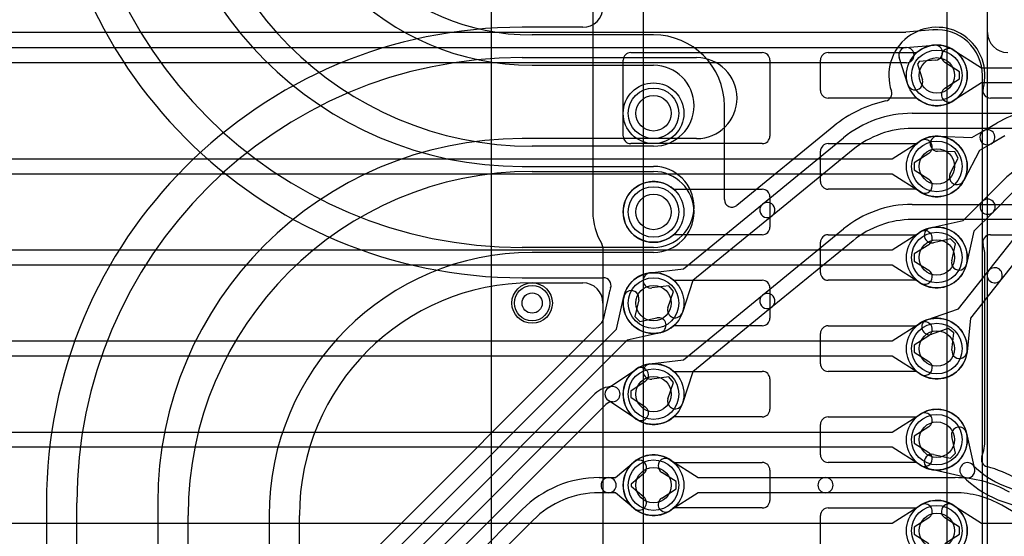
# Model space of a CAD drawing. Extents: x 0 to 57.1, y 0 to 59.8.
# Tile 18 of 45: x 9.8 to 19.6, y 36.2 to 41.3. Entities that reach past the tile are written whole.
import ezdxf

# ---------------------------------------------------------------- set-up
doc = ezdxf.new("R2010")
doc.units = 0
for name, color, linetype in [('Hole', 1, 'CONTINUOUS'), ('L1', 3, 'CONTINUOUS'), ('L2', 3, 'CONTINUOUS'), ('L3', 3, 'CONTINUOUS'), ('L4', 3, 'CONTINUOUS'), ('PartsArea-A', 111, 'CONTINUOUS'), ('PartsArea-B', 111, 'CONTINUOUS'), ('Resist-A', 2, 'CONTINUOUS'), ('Resist-B', 2, 'CONTINUOUS')]:
    doc.layers.add(name, color=color, linetype=linetype)

msp = doc.modelspace()

# ---------------------------------------------------------------- linework, layer by layer
at = {"layer": 'Hole'}
for centre, radius in [((18.9, 40.8), 0.175), ((16.1, 40.425), 0.175), ((18.9, 39.9), 0.175), ((16.1, 39.45), 0.175), ((18.9, 39), 0.175), ((14.9, 38.55), 0.1), ((16.1, 38.55), 0.175), ((18.9, 38.1), 0.175), ((16.1, 37.65), 0.175), ((18.9, 37.2), 0.175), ((16.1, 36.75), 0.175), ((18.9, 36.3), 0.175)]:
    msp.add_circle(centre, radius, dxfattribs=at)
at = {"layer": 'L1'}
for p, q in [((19.40004, 28.2), (19.40004, 43.7)), ((15.4, 41.27504), (14.8, 41.27504)), ((14.8, 40.975), (16.525, 40.975)), ((15.875, 41.025), (17.175, 41.025)), ((17.825, 41.025), (18.70157, 41.025)), ((15.8, 40.2), (15.8, 40.95)), ((17.25, 40.95), (17.25, 40.2)), ((17.75, 40.65), (17.75, 40.95)), ((18.70157, 40.575), (17.825, 40.575)), ((16.525, 40.175), (14.8, 40.175)), ((17.175, 40.125), (15.875, 40.125)), ((17.825, 40.125), (18.70157, 40.125)), ((17.75, 39.75), (17.75, 40.05)), ((14.9, 39.85), (16.1, 39.85)), ((16.29843, 39.675), (17.175, 39.675)), ((18.70157, 39.675), (17.825, 39.675)), ((17.25, 39.6), (17.25, 39.3)), ((17.175, 39.225), (16.29843, 39.225)), ((17.825, 39.225), (18.70157, 39.225)), ((17.75, 38.85), (17.75, 39.15)), ((16.1, 39.05), (14.9, 39.05)), ((14.9, 38.74996), (15.39996, 38.74996)), ((16.29843, 38.775), (17.175, 38.775)), ((18.70157, 38.775), (17.825, 38.775)), ((17.25, 38.7), (17.25, 38.4)), ((15.59996, 38.54996), (15.59996, 27.77496)), ((17.175, 38.325), (16.29843, 38.325)), ((17.75, 37.95), (17.75, 38.25)), ((17.825, 38.325), (18.70157, 38.325)), ((16.29843, 37.875), (17.175, 37.875)), ((18.70157, 37.875), (17.825, 37.875)), ((17.25, 37.8), (17.25, 37.5)), ((17.175, 37.425), (16.29843, 37.425)), ((17.825, 37.425), (18.70157, 37.425)), ((17.75, 37.05), (17.75, 37.35)), ((16.29843, 36.975), (17.175, 36.975)), ((17.25, 36.9), (17.25, 36.6)), ((18.70157, 36.975), (17.825, 36.975)), ((10.09996, 36.575), (10.09996, 22.34264)), ((10.4, 22.34264), (10.4, 36.575)), ((11.2, 36.575), (11.2, 22.34264)), ((17.175, 36.525), (16.29843, 36.525)), ((17.825, 36.525), (18.70157, 36.525)), ((11.5, 22.34264), (11.5, 36.45)), ((12.3, 36.45), (12.3, 22.34264)), ((12.60004, 22.34264), (12.60004, 36.45)), ((17.75, 36.15), (17.75, 36.45))]:
    msp.add_line(p, q, dxfattribs=at)
for centre, radius in [((18.9, 40.8), 0.3), ((16.1, 40.425), 0.3), ((18.9, 39.9), 0.3), ((16.1, 39.45), 0.3), ((18.9, 39), 0.3), ((16.1, 38.55), 0.3), ((14.9, 38.55), 0.2), ((18.9, 38.1), 0.3), ((16.1, 37.65), 0.3), ((18.9, 37.2), 0.3), ((16.1, 36.75), 0.3), ((18.9, 36.3), 0.3)]:
    msp.add_circle(centre, radius, dxfattribs=at)
for centre, radius, start, end in [((15.4, 41.47504), 0.2, -90, 0), ((14.8, 36.575), 4.70004, 90, 180), ((18.9, 40.8), 0.3, -131.409429, 131.409429), ((14.8, 36.575), 4.4, 90, 180), ((15.875, 40.95), 0.075, 90, 180), ((16.525, 40.575), 0.4, -90, 90), ((17.175, 40.95), 0.075, 0, 90), ((17.825, 40.95), 0.075, 90, 180), ((17.825, 40.65), 0.075, 180, -90), ((15.875, 40.2), 0.075, 180, -90), ((17.175, 40.2), 0.075, -90, 0), ((18.9, 39.9), 0.3, -131.409429, 131.409429), ((14.8, 36.575), 3.6, 90, 180), ((17.825, 40.05), 0.075, 90, 180), ((14.9, 36.45), 3.4, 90, 180), ((16.1, 39.45), 0.4, -90, 90), ((16.1, 39.45), 0.3, 48.590571, -48.590571), ((17.825, 39.75), 0.075, 180, -90), ((17.175, 39.6), 0.075, 0, 90), ((17.175, 39.3), 0.075, -90, 0), ((17.825, 39.15), 0.075, 90, 180), ((18.9, 39), 0.3, -131.409429, 131.409429), ((14.9, 36.45), 2.6, 90, 180), ((16.1, 38.55), 0.3, 48.590571, -48.590571), ((17.825, 38.85), 0.075, 180, -90), ((14.9, 36.45), 2.29996, 90, 180), ((15.39996, 38.54996), 0.2, 0, 90), ((17.175, 38.7), 0.075, 0, 90), ((17.175, 38.4), 0.075, -90, 0), ((18.9, 38.1), 0.3, -131.409429, 131.409429), ((17.825, 38.25), 0.075, 90, 180), ((16.1, 37.65), 0.3, 48.590571, -48.590571), ((17.175, 37.8), 0.075, 0, 90), ((17.825, 37.95), 0.075, 180, -90), ((17.175, 37.5), 0.075, -90, 0), ((18.9, 37.2), 0.3, -131.409429, 131.409429), ((17.825, 37.35), 0.075, 90, 180), ((16.1, 36.75), 0.3, 48.590571, -48.590571), ((17.825, 37.05), 0.075, 180, -90), ((17.175, 36.9), 0.075, 0, 90), ((17.175, 36.6), 0.075, -90, 0), ((18.9, 36.3), 0.3, -131.409429, 131.409429), ((17.825, 36.45), 0.075, 90, 180)]:
    msp.add_arc(centre, radius, start, end, dxfattribs=at)
at = {"layer": 'L2'}
for p, q in [((16.1, 41.20004), (14.9, 41.20004)), ((14.9, 40.9), (16.1, 40.9)), ((16.80004, 39.57181), (16.80004, 40.49999)), ((20.82548, 40.57504), (19.4292, 40.57504)), ((18.65697, 40.425), (20.82548, 40.425)), ((17.88122, 40.29813), (16.92253, 39.51376)), ((20.82548, 40.275), (18.65697, 40.275)), ((16.1, 40.1), (14.9, 40.1)), ((17.1769, 39.528), (17.97623, 40.182)), ((18.07122, 40.06591), (17.27188, 39.4119)), ((14.8, 39.9), (16.1, 39.9)), ((16.39442, 38.88779), (17.1769, 39.528)), ((18.65697, 39.525), (20.82548, 39.525)), ((17.27188, 39.4119), (16.48942, 38.77171)), ((20.82548, 39.375), (18.65697, 39.375)), ((17.1769, 38.628), (17.97623, 39.282)), ((19.4292, 39.22496), (19.91413, 39.22496)), ((18.07122, 39.16591), (17.27188, 38.5119)), ((16.1, 39.1), (14.8, 39.1)), ((19.37504, 37.19999), (19.37504, 39)), ((16.06399, 38.84783), (16.39442, 38.88779)), ((14.8, 38.79996), (15.60497, 38.79996)), ((16.48942, 38.77171), (16.3848, 38.45572)), ((15.6608, 38.64822), (15.60242, 38.38719)), ((16.25176, 38.71944), (16.08201, 38.69891)), ((16.2424, 38.50286), (16.29613, 38.66516)), ((16.29613, 38.66516), (16.25176, 38.71944)), ((15.73458, 38.29064), (15.80723, 38.61547)), ((15.95361, 38.58273), (15.91629, 38.41588)), ((16.39442, 37.98779), (17.1769, 38.628)), ((17.27188, 38.5119), (16.48942, 37.87171)), ((15.58171, 38.34997), (9.7296, 32.49786)), ((15.91629, 38.41588), (15.96588, 38.36629)), ((15.96588, 38.36629), (16.13273, 38.40361)), ((12.79284, 35.3489), (15.73458, 38.29064)), ((16.16547, 38.25723), (15.84064, 38.18458)), ((15.84064, 38.18458), (12.8989, 35.24284)), ((16.06399, 37.94783), (16.39442, 37.98779)), ((15.6533, 37.71236), (15.93335, 37.89945)), ((16.48942, 37.87171), (16.3848, 37.55572)), ((16.01667, 37.77473), (15.87564, 37.68051)), ((16.25176, 37.81944), (16.08201, 37.79891)), ((16.2424, 37.60286), (16.29613, 37.76516)), ((16.29613, 37.76516), (16.25176, 37.81944)), ((15.87564, 37.68051), (15.87564, 37.61949)), ((10.04783, 32.17961), (15.52127, 37.65305)), ((15.93335, 37.40055), (15.6533, 37.58764)), ((15.87564, 37.61949), (16.01667, 37.52527)), ((15.62734, 37.54699), (10.1539, 32.07354)), ((15.7227, 36.825), (15.90714, 36.97979)), ((16.26072, 37.00331), (16.54178, 36.825)), ((15.56281, 36.825), (15.6564, 36.825)), ((15.6564, 36.825), (15.7227, 36.825)), ((16.00356, 36.86489), (15.87956, 36.76082)), ((16.32474, 36.78505), (16.18036, 36.87665)), ((16.32474, 36.71495), (16.32474, 36.78505)), ((16.54178, 36.825), (17.7997, 36.825)), ((17.7997, 36.825), (19.07942, 36.825)), ((15.87956, 36.76082), (15.87956, 36.73918)), ((15.87956, 36.73918), (16.00356, 36.63511)), ((16.18036, 36.62335), (16.32474, 36.71495)), ((15.6564, 36.675), (15.56281, 36.675)), ((15.7227, 36.675), (15.6564, 36.675)), ((15.90714, 36.52021), (15.7227, 36.675)), ((16.54178, 36.675), (16.26072, 36.49669)), ((17.7997, 36.675), (16.54178, 36.675)), ((19.07942, 36.675), (17.7997, 36.675)), ((10.25996, 31.96742), (14.80268, 36.51015)), ((20.03045, 36.26902), (19.54192, 36.55107)), ((14.90874, 36.40408), (10.36603, 31.86135))]:
    msp.add_line(p, q, dxfattribs=at)
for centre, radius in [((16.1, 40.425), 0.3), ((16.1, 39.45), 0.3), ((16.1, 38.55), 0.3), ((14.9, 38.55), 0.2), ((16.1, 37.65), 0.3), ((16.1, 36.75), 0.3)]:
    msp.add_circle(centre, radius, dxfattribs=at)
for centre, radius, start, end in [((14.8, 43.5), 4.70004, 180, -90), ((14.8, 43.5), 4.4, 180, -90), ((14.8, 43.5), 3.6, 180, -90), ((14.9, 43.5), 3.4, 180, -90), ((14.9, 43.5), 2.6, 180, -90), ((14.9, 43.5), 2.29996, 180, -90), ((18.9, 40.8), 0.47504, -15.820973, -160.923122), ((16.09999, 40.49999), 0.70005, 0, 89.999182), ((16.1, 40.5), 0.4, -90, 90), ((18.38017, 40.62023), 0.075, -77.705691, 19.075166), ((19.4292, 40.65004), 0.075, 164.177376, -90), ((18.65697, 39.34999), 1.22505, 102.293169, 129.289374), ((18.65696, 39.35), 1.075, 89.999467, 129.289407), ((18.65696, 39.35), 0.925, 89.999381, 129.289189), ((16.1, 39.5), 0.4, -90, 90), ((16.87504, 39.57181), 0.075, 180, -50.713818), ((17.22439, 39.46995), 0.075, 129.286182, -50.710047), ((17.22439, 39.46995), 0.075, -50.713818, 129.28924), ((18.65696, 38.45), 1.075, 89.999467, 129.289407), ((18.65696, 38.45), 0.925, 89.999381, 129.289189), ((19.4292, 39.14996), 0.075, 90, -164.177376), ((18.9, 39), 0.47504, 0, 15.820973), ((16.073, 38.77337), 0.075, 96.899507, -83.10384), ((15.60497, 38.72496), 0.075, -19.46419, 90), ((15.87992, 38.59692), 0.22505, 166.655975, 166.823333), ((15.58804, 38.66645), 0.075, -13.563777, -12.325794), ((16.1, 38.55), 0.45004, 160.534754, 167.104148), ((15.88042, 38.5991), 0.075, -12.607528, 167.393385), ((17.22439, 38.56995), 0.075, -50.713818, 129.28924), ((17.22439, 38.56995), 0.075, 129.286182, -50.710047), ((16.3136, 38.47929), 0.075, 161.683426, -18.318461), ((15.52868, 38.403), 0.075, -45, -44.394976), ((15.52923, 38.40356), 0.075, -44.994598, -12.607528), ((16.1491, 38.33042), 0.075, -77.392472, 102.606615), ((15.97501, 37.83709), 0.075, -56.25484, 123.745272), ((16.073, 37.87337), 0.075, 96.899507, -83.10384), ((15.69496, 37.47937), 0.24563, 90, 135.001649), ((15.69496, 37.65), 0.075, 123.74516, -123.74516), ((15.69496, 37.65), 0.075, -90, 90), ((15.69496, 37.47937), 0.09563, 90, 135), ((16.3136, 37.57929), 0.075, 161.683426, -18.318461), ((15.97501, 37.46291), 0.075, -123.74516, 56.254728), ((18.89998, 37.19999), 0.47506, -20.644128, 0), ((15.95535, 36.92234), 0.075, -49.997819, 130.005057), ((16.22054, 36.93998), 0.075, 57.606734, -122.392259), ((19.41472, 37.00606), 0.075, 159.356325, -104.944212), ((19.07941, 35.75), 1.22505, 60.000099, 75.053067), ((15.56281, 35.75), 1.075, 90, 134.999246), ((15.6564, 36.75), 0.075, 90, -90), ((15.6564, 36.75), 0.075, -90, 90), ((17.7997, 36.75), 0.075, 90, -90), ((17.7997, 36.75), 0.075, -90, 90), ((19.07942, 35.75), 1.075, 60.000072, 90), ((15.56281, 35.75), 0.925, 90, 134.999562), ((15.95535, 36.57766), 0.075, -130.002181, 49.994943), ((16.22054, 36.56002), 0.075, 122.393266, -57.607741), ((19.07942, 35.75), 0.925, 60.000132, 90)]:
    msp.add_arc(centre, radius, start, end, dxfattribs=at)
at = {"layer": 'L3'}
for p, q in [((18.58715, 41.22504), (8, 41.22504)), ((18.85945, 41.24821), (18.59358, 41.22532)), ((8, 41.075), (18.6, 41.075)), ((18.59357, 41.07472), (18.87426, 41.09889)), ((18.6142, 40.7088), (18.52855, 40.9772)), ((18.6, 40.925), (8, 40.925)), ((18.72392, 40.9354), (18.7073, 40.91047)), ((18.7073, 40.91047), (18.7571, 40.7544)), ((18.88712, 40.94945), (18.72392, 40.9354)), ((19.35004, 28.2), (19.35004, 40.8)), ((18.45822, 39.975), (18.73928, 40.15331)), ((18.81964, 40.02665), (18.67526, 39.93505)), ((8.09766, 39.975), (18.45822, 39.975)), ((18.67526, 39.93505), (18.67526, 39.86495)), ((18.45822, 39.825), (8.09766, 39.825)), ((18.73928, 39.64669), (18.45822, 39.825)), ((18.67526, 39.86495), (18.81964, 39.77335)), ((18.45822, 39.075), (18.73928, 39.25331)), ((18.81964, 39.12665), (18.67526, 39.03505)), ((8.09766, 39.075), (18.45822, 39.075)), ((18.67526, 39.03505), (18.67526, 38.96495)), ((18.45822, 38.925), (8.09766, 38.925)), ((18.73928, 38.74669), (18.45822, 38.925)), ((18.67526, 38.96495), (18.81964, 38.87335)), ((18.45822, 38.175), (18.73928, 38.35331)), ((8.09766, 38.175), (18.45822, 38.175)), ((18.81964, 38.22665), (18.67526, 38.13505)), ((18.67526, 38.13505), (18.67526, 38.06495)), ((18.67526, 38.06495), (18.81964, 37.97335)), ((18.45822, 38.025), (8.09766, 38.025)), ((18.73928, 37.84669), (18.45822, 38.025)), ((18.45822, 37.275), (18.73928, 37.45331)), ((8.09766, 37.275), (18.45822, 37.275)), ((18.81964, 37.32665), (18.67526, 37.23505)), ((18.67526, 37.23505), (18.67526, 37.16495)), ((18.45822, 37.125), (8.09766, 37.125)), ((18.73928, 36.94669), (18.45822, 37.125)), ((18.67526, 37.16495), (18.81964, 37.07335)), ((18.45822, 36.375), (18.73928, 36.55331)), ((18.81964, 36.42665), (18.67526, 36.33505)), ((8.09766, 36.375), (18.45822, 36.375)), ((18.67526, 36.33505), (18.67526, 36.26495)), ((18.67526, 36.26495), (18.81964, 36.17335))]:
    msp.add_line(p, q, dxfattribs=at)
for centre in [(18.9, 40.8), (18.9, 39.9), (18.9, 39), (18.9, 38.1), (18.9, 37.2), (18.9, 36.3)]:
    msp.add_circle(centre, 0.3, dxfattribs=at)
for centre, radius, start, end in [((18.58715, 41.30004), 0.075, -90, -85.081552), ((18.85302, 41.32293), 0.075, -85.081552, -84.867127), ((18.9, 40.8), 0.45004, 94.927941, 95.1338), ((18.85538, 41.32314), 0.075, -85.441919, -84.921068), ((18.9, 40.8), 0.45004, 0, 94.841141), ((18.6, 41), 0.075, 94.918448, -162.301895), ((18.6, 41), 0.075, -90, 90), ((18.88069, 41.02417), 0.075, -85.081552, 94.921555), ((18.68565, 40.7316), 0.075, -162.301895, 17.698573), ((18.77946, 40.08998), 0.075, -57.606734, 122.392259), ((18.77946, 39.71002), 0.075, -122.393266, 57.607741), ((18.77946, 39.18998), 0.075, -57.606734, 122.392259), ((18.77946, 38.81002), 0.075, -122.393266, 57.607741), ((18.77946, 38.28998), 0.075, -57.606734, 122.392259), ((18.77946, 37.91002), 0.075, -122.393266, 57.607741), ((18.77946, 37.38998), 0.075, -57.606734, 122.392259), ((18.77946, 37.01002), 0.075, -122.393266, 57.607741), ((18.77946, 36.48998), 0.075, -57.606734, 122.392259)]:
    msp.add_arc(centre, radius, start, end, dxfattribs=at)
at = {"layer": 'L4'}
for p, q in [((19.4, 41.22504), (19.4, 43.7)), ((15.49996, 42.8612), (15.49996, 39.45)), ((15.875, 41.025), (17.175, 41.025)), ((17.825, 41.025), (18.70157, 41.025)), ((19.06072, 41.05331), (19.34178, 40.875)), ((15.8, 40.2), (15.8, 40.95)), ((17.25, 40.95), (17.25, 40.2)), ((17.75, 40.65), (17.75, 40.95)), ((19.12474, 40.83505), (18.98036, 40.92665)), ((19.34178, 40.875), (32.20234, 40.875)), ((19.12474, 40.76495), (19.12474, 40.83505)), ((18.98036, 40.67335), (19.12474, 40.76495)), ((19.34178, 40.725), (19.06072, 40.54669)), ((32.20234, 40.725), (19.34178, 40.725)), ((18.70157, 40.575), (17.825, 40.575)), ((19.36135, 40.25296), (19.49648, 40.33098)), ((18.91253, 40.19973), (19.24508, 40.18583)), ((19.24508, 40.18583), (19.36135, 40.25296)), ((19.57148, 40.20107), (19.43635, 40.12306)), ((17.175, 40.125), (15.875, 40.125)), ((17.825, 40.125), (18.70157, 40.125)), ((19.43635, 40.12306), (19.32009, 40.05594)), ((17.75, 39.75), (17.75, 40.05)), ((19.07712, 40.04273), (18.90627, 40.04987)), ((19.11215, 39.982), (19.07712, 40.04273)), ((19.32009, 40.05594), (19.16584, 39.76098)), ((19.03292, 39.8305), (19.11215, 39.982)), ((19.34901, 39.55507), (19.55408, 39.76015)), ((16.29843, 39.675), (17.175, 39.675)), ((18.70157, 39.675), (17.825, 39.675)), ((19.66014, 39.65408), (19.45507, 39.44901)), ((17.25, 39.6), (17.25, 39.3)), ((19.15936, 39.36542), (19.34901, 39.55507)), ((19.45507, 39.44901), (19.26542, 39.25936)), ((18.83453, 39.29277), (19.15936, 39.36542)), ((17.175, 39.225), (16.29843, 39.225)), ((17.825, 39.225), (18.70157, 39.225)), ((19.26542, 39.25936), (19.19277, 38.93453)), ((19.41322, 38.87111), (19.72507, 39.26611)), ((17.75, 38.85), (17.75, 39.15)), ((19.03412, 39.18371), (18.86727, 39.14639)), ((19.08371, 39.13412), (19.03412, 39.18371)), ((19.04639, 38.96727), (19.08371, 39.13412)), ((19.8428, 39.17317), (19.53096, 38.77817)), ((15.59996, 39.09643), (15.59996, 27.77496)), ((19.11488, 38.49321), (19.41322, 38.87111)), ((16.29843, 38.775), (17.175, 38.775)), ((18.70157, 38.775), (17.825, 38.775)), ((19.53096, 38.77817), (19.23261, 38.40027)), ((17.25, 38.7), (17.25, 38.4)), ((18.80077, 38.38312), (19.11488, 38.49321)), ((19.23261, 38.40027), (19.19841, 38.06918)), ((17.175, 38.325), (16.29843, 38.325)), ((17.75, 37.95), (17.75, 38.25)), ((17.825, 38.325), (18.70157, 38.325)), ((19.01176, 38.29812), (18.85039, 38.24156)), ((19.06678, 38.25466), (19.01176, 38.29812)), ((19.04921, 38.0846), (19.06678, 38.25466)), ((16.29843, 37.875), (17.175, 37.875)), ((18.70157, 37.875), (17.825, 37.875)), ((17.25, 37.8), (17.25, 37.5)), ((17.175, 37.425), (16.29843, 37.425)), ((17.825, 37.425), (18.70157, 37.425)), ((17.75, 37.05), (17.75, 37.35)), ((19.0837, 37.06589), (19.04639, 37.23273)), ((19.19277, 37.26547), (19.26631, 36.93661)), ((18.86726, 37.05361), (19.03413, 37.01629)), ((19.03413, 37.01629), (19.0837, 37.06589)), ((16.29843, 36.975), (17.175, 36.975)), ((17.25, 36.9), (17.25, 36.6)), ((18.70157, 36.975), (17.825, 36.975)), ((19.16338, 36.83368), (18.83452, 36.90723)), ((19.25507, 36.95098), (19.26014, 36.94591)), ((19.15408, 36.83984), (19.14901, 36.84492)), ((17.175, 36.525), (16.29843, 36.525)), ((17.825, 36.525), (18.70157, 36.525)), ((19.06072, 36.55331), (19.34178, 36.375)), ((17.75, 36.15), (17.75, 36.45)), ((19.12474, 36.33505), (18.98036, 36.42665)), ((19.12474, 36.26495), (19.12474, 36.33505)), ((19.34178, 36.375), (32.20234, 36.375)), ((18.98036, 36.17335), (19.12474, 36.26495))]:
    msp.add_line(p, q, dxfattribs=at)
for centre, radius in [((18.9, 40.8), 0.3), ((16.1, 40.425), 0.3), ((18.9, 39.9), 0.3), ((16.1, 39.45), 0.3), ((18.9, 39), 0.3), ((16.1, 38.55), 0.3), ((14.9, 38.55), 0.2), ((18.9, 38.1), 0.3), ((16.1, 37.65), 0.3), ((18.9, 37.2), 0.3), ((16.1, 36.75), 0.3), ((18.9, 36.3), 0.3)]:
    msp.add_circle(centre, radius, dxfattribs=at)
for centre, radius, start, end in [((19.6, 41.22504), 0.2, 180, -90), ((18.9, 40.8), 0.3, -131.409429, 131.409429), ((19.02054, 40.98998), 0.075, 57.606734, -122.392259), ((15.875, 40.95), 0.075, 90, 180), ((17.175, 40.95), 0.075, 0, 90), ((17.825, 40.95), 0.075, 90, 180), ((17.825, 40.65), 0.075, 180, -90), ((19.02054, 40.61002), 0.075, 122.393266, -57.607741), ((20.03398, 39.4), 1.075, 90, 119.999868), ((15.875, 40.2), 0.075, 180, -90), ((17.175, 40.2), 0.075, -90, 0), ((18.9, 39.9), 0.3, -131.409429, 131.409429), ((18.9094, 40.1248), 0.075, 87.608013, -92.393477), ((19.39885, 40.18801), 0.075, 120.000728, -59.999155), ((19.39885, 40.18801), 0.075, -59.999272, 119.999898), ((17.825, 40.05), 0.075, 90, 180), ((20.31421, 39), 1.075, 90, 134.999246), ((19.09938, 39.79574), 0.075, 152.389472, -27.607742), ((16.1, 39.45), 0.3, 48.590571, -48.590571), ((17.825, 39.75), 0.075, 180, -90), ((17.175, 39.6), 0.075, 0, 90), ((19.40204, 39.50204), 0.075, 135, -45), ((19.40204, 39.50204), 0.075, -45, 135), ((16.1, 39.45), 0.60004, 180, -148.413954), ((17.175, 39.3), 0.075, -90, 0), ((17.825, 39.15), 0.075, 90, 180), ((18.9, 39), 0.3, -131.409429, 131.409429), ((18.8509, 39.21958), 0.075, 102.607528, -77.393385), ((15.52496, 39.09643), 0.075, 0, 31.583479), ((19.11958, 38.9509), 0.075, 167.392472, -12.606615), ((16.1, 38.55), 0.3, 48.590571, -48.590571), ((17.825, 38.85), 0.075, 180, -90), ((19.47209, 38.82464), 0.075, 141.713624, -38.289975), ((19.47209, 38.82464), 0.075, -38.286376, 141.709555), ((17.175, 38.7), 0.075, 0, 90), ((17.175, 38.4), 0.075, -90, 0), ((18.9, 38.1), 0.3, -131.409429, 131.409429), ((18.82558, 38.31234), 0.075, 109.316724, -70.684716), ((17.825, 38.25), 0.075, 90, 180), ((19.12381, 38.07689), 0.075, 174.099362, -5.897884), ((16.1, 37.65), 0.3, 48.590571, -48.590571), ((17.175, 37.8), 0.075, 0, 90), ((17.825, 37.95), 0.075, 180, -90), ((17.175, 37.5), 0.075, -90, 0), ((18.9, 37.2), 0.3, -131.409429, 131.409429), ((17.825, 37.35), 0.075, 90, 180), ((19.11958, 37.2491), 0.075, 12.607528, -167.394962), ((16.1, 36.75), 0.3, 48.590571, -48.590571), ((17.825, 37.05), 0.075, 180, -90), ((18.85089, 36.98042), 0.075, 77.392472, -102.606615), ((17.175, 36.9), 0.075, 0, 90), ((19.20204, 36.89795), 0.075, 45, -135), ((19.20204, 36.89795), 0.075, -121.027953, 31.027953), ((19.9142, 37.6), 0.925, -134.998686, -90), ((19.9142, 37.6), 1.075, -134.998492, -90), ((17.175, 36.6), 0.075, -90, 0), ((18.9, 36.3), 0.3, -131.409429, 131.409429), ((17.825, 36.45), 0.075, 90, 180), ((19.02054, 36.48998), 0.075, 57.606734, -122.392259)]:
    msp.add_arc(centre, radius, start, end, dxfattribs=at)
at = {"layer": 'PartsArea-A'}
msp.add_line((14.5, 24.5), (14.5, 44.5), dxfattribs=at)
at = {"layer": 'PartsArea-B'}
msp.add_line((14.5, 24.5), (14.5, 44.5), dxfattribs=at)
at = {"layer": 'Resist-A'}
for p, q in [((16, 27.575), (16, 41.425)), ((19, 41.425), (19, 27.575))]:
    msp.add_line(p, q, dxfattribs=at)
for centre, radius in [((18.9, 40.8), 0.25), ((16.1, 40.425), 0.25), ((18.9, 39.9), 0.25), ((16.1, 39.45), 0.25), ((18.9, 39), 0.25), ((16.1, 38.55), 0.25), ((14.9, 38.55), 0.175), ((18.9, 38.1), 0.25), ((16.1, 37.65), 0.25), ((18.9, 37.2), 0.25), ((16.1, 36.75), 0.25), ((18.9, 36.3), 0.25)]:
    msp.add_circle(centre, radius, dxfattribs=at)
at = {"layer": 'Resist-B'}
for p, q in [((16, 27.575), (16, 41.425)), ((19, 41.425), (19, 27.575))]:
    msp.add_line(p, q, dxfattribs=at)
for centre, radius in [((18.9, 40.8), 0.25), ((16.1, 40.425), 0.25), ((18.9, 39.9), 0.25), ((16.1, 39.45), 0.25), ((18.9, 39), 0.25), ((16.1, 38.55), 0.25), ((14.9, 38.55), 0.175), ((18.9, 38.1), 0.25), ((16.1, 37.65), 0.25), ((18.9, 37.2), 0.25), ((16.1, 36.75), 0.25), ((18.9, 36.3), 0.25)]:
    msp.add_circle(centre, radius, dxfattribs=at)

doc.saveas('drawing.dxf')
